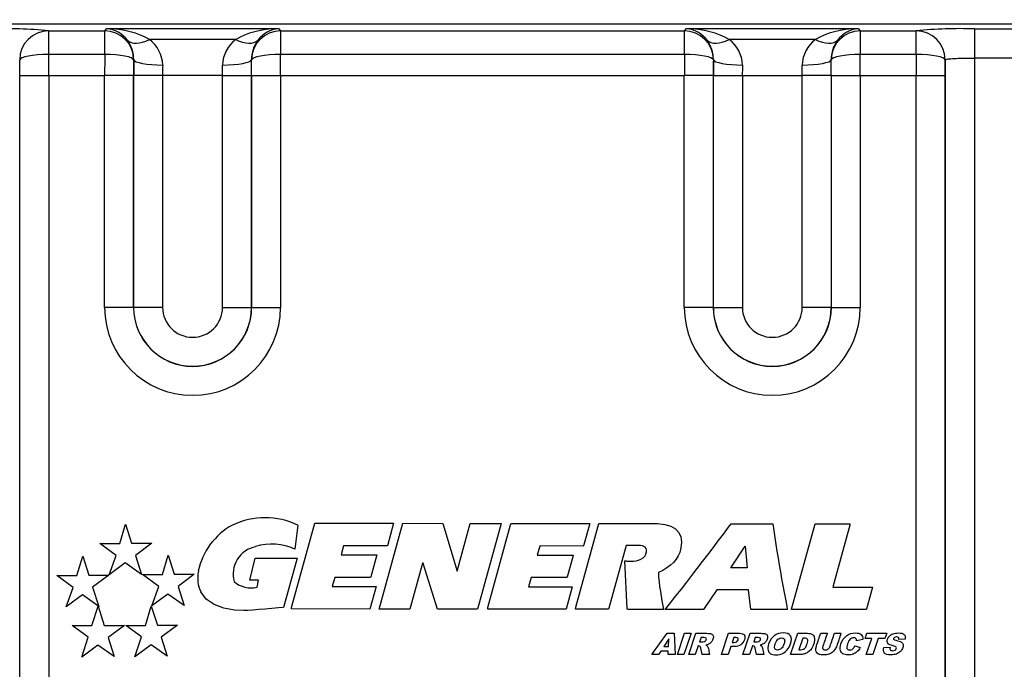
# Model space of a CAD drawing. Header units: inches. Extents: x -13.9 to 83.8, y -28.8 to 34.3.
# Tile 20 of 88: x 17.2 to 19.3, y -12.2 to -10.8. Entities that reach past the tile are written whole.
import ezdxf

# ---------------------------------------------------------------- set-up
doc = ezdxf.new("R2010")
doc.units = ezdxf.units.IN
doc.header["$MEASUREMENT"] = 0
for name, color, linetype in [('DIMS', 4, 'Continuous'), ('FILTER', 7, 'Continuous'), ('FILTER_COVER_DRA', 7, 'Continuous')]:
    doc.layers.add(name, color=color, linetype=linetype)
doc.styles.get("Standard").update_dxf_attribs({"font": 'arial.ttf', "height": 0.6322})
doc.dimstyles.get("Standard").update_dxf_attribs({"dimtxt": 0.6322, "dimasz": 0.6322, "dimexe": 0.6322, "dimexo": 0.125, "dimgap": 0.09, "dimtad": 0, "dimtih": 1, "dimtoh": 1, "dimzin": 0, "dimdsep": 46, "dimtxsty": 'Standard', "dimcen": 0.09, "dimadec": 0, "dimazin": 0, "dimtfac": 1, "dimtofl": 0, "dimtmove": 0, "dimatfit": 3, "dimfxl": 1, "dimtolj": 1, "dimtzin": 0, "dimarcsym": 0})

# ---------------------------------------------------------------- blocks, each defined once
blk = doc.blocks.new('*D44')
at = {"layer": 'Defpoints', "color": 0}
for p in [(22.2492, -10.2182), (25.0386, -10.2182), (15.2311, -15.153)]:
    blk.add_point(p, dxfattribs=at)
at = {"layer": 'DIMS', "color": 0, "lineweight": -2}
for p, q in [((22.3742, -10.2182), (25.6708, -10.2182)), ((25.0386, -10.8504), (25.0386, -12.2728)), ((25.0386, -14.5208), (25.0386, -13.0984)), ((15.3561, -15.153), (25.6708, -15.153))]:
    blk.add_line(p, q, dxfattribs=at)
at = {"layer": 'DIMS', "color": 0}
for points in [[(24.9332, -10.8504), (25.144, -10.8504), (25.0386, -10.2182)], [(24.9332, -14.5208), (25.144, -14.5208), (25.0386, -15.153)]]:
    blk.add_solid(points, dxfattribs=at)
at = {"layer": 'DIMS', "color": 0, "insert": (25.0386, -12.6856), "char_height": 0.6322, "attachment_point": 5}
blk.add_mtext('\\A1;5.00"', dxfattribs=at)

msp = doc.modelspace()

# ---------------------------------------------------------------- linework, layer by layer
at = {"layer": 'FILTER', "color": 7, "linetype": 'Continuous'}
msp.add_line((19.5542, -10.7961), (16.8042, -10.7961), dxfattribs=at)
at = {"layer": 'FILTER_COVER_DRA', "color": 7, "linetype": 'Continuous'}
for p, q in [((16.5112, -10.7953), (19.8472, -10.7953)), ((17.3646, -10.8105), (17.3693, -10.8058)), ((17.3693, -10.8058), (17.7391, -10.8058)), ((17.7391, -10.8058), (17.7438, -10.8105)), ((18.6146, -10.8105), (18.6193, -10.8058)), ((18.6193, -10.8058), (18.9891, -10.8058)), ((18.9891, -10.8058), (18.9938, -10.8105)), ((19.2401, -10.8062), (19.8362, -10.8062)), ((19.2401, -10.8062), (19.2401, -10.8692)), ((17.2438, -10.8105), (17.3646, -10.8105)), ((17.2438, -10.8105), (17.2438, -10.8616)), ((17.3646, -10.8616), (17.3646, -10.8105)), ((17.7438, -10.8105), (18.6146, -10.8105)), ((17.7438, -10.8105), (17.7438, -10.8616)), ((18.6146, -10.8616), (18.6146, -10.8105)), ((18.9938, -10.8105), (19.1146, -10.8105)), ((18.9938, -10.8105), (18.9938, -10.8616)), ((19.1146, -10.8616), (19.1146, -10.8105)), ((17.6474, -10.8293), (17.4611, -10.8293)), ((18.8974, -10.8293), (18.7111, -10.8293)), ((17.3646, -10.8616), (17.2438, -10.8616)), ((18.6146, -10.8616), (17.7438, -10.8616)), ((19.1146, -10.8616), (18.9938, -10.8616)), ((19.2401, -10.8692), (19.2401, -12.7951)), ((19.8362, -10.8692), (19.2401, -10.8692)), ((17.4272, -10.8728), (17.4271, -10.873)), ((17.6814, -10.873), (17.6812, -10.8728)), ((18.6772, -10.8728), (18.6771, -10.873)), ((18.9314, -10.873), (18.9312, -10.8728)), ((19.1771, -12.7951), (19.1771, -10.873)), ((17.1815, -12.7572), (17.1815, -10.9072)), ((17.1815, -10.9072), (17.2439, -10.9072)), ((17.2439, -10.9072), (17.3645, -10.9072)), ((17.2439, -10.9072), (17.2439, -12.7572)), ((17.3645, -11.4072), (17.3645, -10.9072)), ((17.427, -10.9072), (17.3645, -10.9072)), ((17.427, -10.9072), (17.427, -11.4072)), ((17.4271, -11.4072), (17.4271, -10.9072)), ((17.4896, -10.9072), (17.4271, -10.9072)), ((17.6189, -10.9072), (17.4896, -10.9072)), ((17.4896, -10.9072), (17.4896, -11.4072)), ((17.6189, -11.4072), (17.6189, -10.9072)), ((17.6189, -10.9072), (17.6813, -10.9072)), ((17.6813, -10.9072), (17.6813, -11.4072)), ((17.6815, -11.4072), (17.6815, -10.9072)), ((17.6815, -10.9072), (17.7439, -10.9072)), ((17.7439, -10.9072), (18.6145, -10.9072)), ((17.7439, -10.9072), (17.7439, -11.4072)), ((18.6145, -11.4072), (18.6145, -10.9072)), ((18.677, -10.9072), (18.6145, -10.9072)), ((18.677, -10.9072), (18.677, -11.4072)), ((18.6771, -11.4072), (18.6771, -10.9072)), ((18.6771, -10.9072), (18.7396, -10.9072)), ((18.7396, -10.9072), (18.8689, -10.9072)), ((18.7396, -10.9072), (18.7396, -11.4072)), ((18.8689, -11.4072), (18.8689, -10.9072)), ((18.9313, -10.9072), (18.8689, -10.9072)), ((18.9313, -10.9072), (18.9313, -11.4072)), ((18.9315, -11.4072), (18.9315, -10.9072)), ((18.9315, -10.9072), (18.9939, -10.9072)), ((18.9939, -10.9072), (19.1145, -10.9072)), ((18.9939, -10.9072), (18.9939, -11.4072)), ((19.1145, -12.7572), (19.1145, -10.9072)), ((19.1145, -10.9072), (19.177, -10.9072)), ((19.177, -10.9072), (19.177, -12.7572)), ((17.427, -11.4072), (17.3645, -11.4072)), ((17.4271, -11.4072), (17.427, -11.4072)), ((17.4896, -11.4072), (17.4271, -11.4072)), ((17.6189, -11.4072), (17.6813, -11.4072)), ((17.6815, -11.4072), (17.6813, -11.4072)), ((17.6815, -11.4072), (17.7439, -11.4072)), ((18.677, -11.4072), (18.6145, -11.4072)), ((18.677, -11.4072), (18.6771, -11.4072)), ((18.6771, -11.4072), (18.7396, -11.4072)), ((18.9313, -11.4072), (18.8689, -11.4072)), ((18.9313, -11.4072), (18.9315, -11.4072)), ((18.9315, -11.4072), (18.9939, -11.4072)), ((17.3971, -11.9167), (17.4096, -11.8749)), ((17.4096, -11.8749), (17.4227, -11.9159)), ((17.7675, -12.0545), (17.8175, -11.8728)), ((17.7809, -11.8769), (17.7749, -11.929)), ((17.8175, -11.8728), (17.9875, -11.873)), ((17.9564, -12.0581), (18.0074, -11.873)), ((17.9875, -11.873), (17.9741, -11.9216)), ((18.0074, -11.873), (18.0941, -11.8732)), ((18.0941, -11.8732), (18.1245, -11.9761)), ((18.1245, -11.9761), (18.1529, -11.8732)), ((18.1529, -11.8732), (18.2194, -11.8733)), ((18.2194, -11.8733), (18.1684, -12.0584)), ((18.1906, -12.055), (18.2398, -11.8767)), ((18.2398, -11.8767), (18.2415, -11.8733)), ((18.2415, -11.8733), (18.4107, -11.8736)), ((18.3807, -12.0544), (18.4305, -11.8736)), ((18.4107, -11.8736), (18.3973, -11.9219)), ((18.4305, -11.8736), (18.5482, -11.8737)), ((18.5482, -11.8737), (18.5564, -11.8738)), ((18.5564, -11.8738), (18.5723, -11.8756)), ((18.5723, -11.8756), (18.5853, -11.8795)), ((18.5853, -11.8795), (18.5954, -11.8853)), ((18.5954, -11.8853), (18.6026, -11.893)), ((18.6988, -11.8962), (18.7099, -11.8813)), ((18.7099, -11.8813), (18.7158, -11.8739)), ((18.7158, -11.8739), (18.805, -11.8741)), ((18.805, -11.8741), (18.8072, -11.8889)), ((18.8072, -11.8889), (18.8095, -11.9037)), ((18.8458, -12.0584), (18.8965, -11.8742)), ((18.8965, -11.8742), (18.9699, -11.8743)), ((18.9713, -11.8768), (18.9351, -12.0083)), ((18.9699, -11.8743), (18.9716, -11.8745)), ((18.9716, -11.8745), (18.9713, -11.8768)), ((18.6026, -11.893), (18.607, -11.9024)), ((18.607, -11.9024), (18.6086, -11.9135)), ((18.6877, -11.911), (18.6988, -11.8962)), ((18.8095, -11.9037), (18.8118, -11.9185)), ((17.3894, -11.9425), (17.3543, -11.9167)), ((17.3543, -11.9167), (17.3971, -11.9167)), ((17.4227, -11.9159), (17.4661, -11.9159)), ((17.4661, -11.9159), (17.431, -11.9423)), ((17.8796, -11.9215), (17.8742, -11.9412)), ((17.8814, -11.9215), (17.8796, -11.9215)), ((17.9741, -11.9216), (17.8814, -11.9215)), ((18.3028, -11.9221), (18.2974, -11.9417)), ((18.3045, -11.922), (18.3028, -11.9221)), ((18.3956, -11.9221), (18.3045, -11.922)), ((18.3973, -11.9219), (18.3956, -11.9221)), ((18.4893, -11.9209), (18.452, -12.0562)), ((18.4903, -11.9208), (18.4893, -11.9209)), ((18.5136, -11.9209), (18.4903, -11.9208)), ((18.5155, -11.9209), (18.5136, -11.9209)), ((18.5201, -11.9211), (18.5155, -11.9209)), ((18.5241, -11.9218), (18.5201, -11.9211)), ((18.5275, -11.923), (18.5241, -11.9218)), ((18.5302, -11.9248), (18.5275, -11.923)), ((18.5321, -11.9273), (18.5302, -11.9248)), ((18.533, -11.9306), (18.5321, -11.9273)), ((18.533, -11.9348), (18.533, -11.9306)), ((18.6072, -11.926), (18.6045, -11.936)), ((18.6086, -11.9135), (18.6072, -11.926)), ((18.6652, -11.9409), (18.6765, -11.9259)), ((18.6765, -11.9259), (18.6877, -11.911)), ((18.715, -11.9693), (18.7458, -11.9224)), ((18.7458, -11.9224), (18.7501, -11.9693)), ((18.8118, -11.9185), (18.8142, -11.9333)), ((17.3047, -11.9856), (17.3172, -11.9437)), ((17.3172, -11.9437), (17.3303, -11.9848)), ((17.3741, -11.9844), (17.3894, -11.9425)), ((17.431, -11.9423), (17.4441, -11.9834)), ((17.489, -11.9838), (17.5014, -11.9419)), ((17.5014, -11.9419), (17.5146, -11.983)), ((17.6775, -11.9957), (17.6892, -11.948)), ((17.6892, -11.948), (17.7795, -11.948)), ((17.7795, -11.948), (17.7502, -12.0547)), ((17.8742, -11.9412), (17.9517, -11.9413)), ((17.9517, -11.9413), (17.9386, -11.9889)), ((18.2974, -11.9417), (18.3745, -11.9418)), ((18.3746, -11.9427), (18.3617, -11.9895)), ((18.3745, -11.9418), (18.3746, -11.9427)), ((18.5104, -11.954), (18.5158, -11.9526)), ((18.5158, -11.9526), (18.521, -11.9506)), ((18.521, -11.9506), (18.5255, -11.9479)), ((18.5255, -11.9479), (18.5292, -11.9443)), ((18.5292, -11.9443), (18.5318, -11.9398)), ((18.5318, -11.9398), (18.533, -11.9348)), ((18.5966, -11.9507), (18.5911, -11.9574)), ((18.6011, -11.9435), (18.5966, -11.9507)), ((18.6045, -11.936), (18.6011, -11.9435)), ((18.6539, -11.9558), (18.6652, -11.9409)), ((18.8142, -11.9333), (18.8167, -11.9481)), ((18.8167, -11.9481), (18.8191, -11.9629)), ((17.409, -11.9587), (17.3741, -11.9844)), ((17.4441, -11.9834), (17.409, -11.9587)), ((18.0494, -11.9623), (18.0229, -12.0582)), ((18.0505, -11.9583), (18.0494, -11.9623)), ((18.051, -11.9583), (18.0505, -11.9583)), ((18.0516, -11.9601), (18.051, -11.9583)), ((18.0826, -12.0583), (18.0516, -11.9601)), ((18.491, -12.0573), (18.4865, -11.954)), ((18.4865, -11.954), (18.4877, -11.9541)), ((18.4877, -11.9541), (18.4892, -11.9543)), ((18.4892, -11.9543), (18.4907, -11.9545)), ((18.4907, -11.9545), (18.4923, -11.9546)), ((18.4923, -11.9546), (18.4939, -11.9548)), ((18.4939, -11.9548), (18.4955, -11.9549)), ((18.4955, -11.9549), (18.4972, -11.955)), ((18.4972, -11.955), (18.4994, -11.955)), ((18.4994, -11.955), (18.5048, -11.9547)), ((18.5048, -11.9547), (18.5104, -11.954)), ((18.5769, -11.9695), (18.5683, -11.9747)), ((18.5845, -11.9637), (18.5769, -11.9695)), ((18.5911, -11.9574), (18.5845, -11.9637)), ((18.631, -11.9855), (18.6425, -11.9707)), ((18.6425, -11.9707), (18.6539, -11.9558)), ((18.7501, -11.9693), (18.715, -11.9693)), ((18.8191, -11.9629), (18.8217, -11.9778)), ((17.297, -12.0115), (17.2617, -11.9856)), ((17.2617, -11.9856), (17.3047, -11.9856)), ((17.3303, -11.9848), (17.3736, -11.9848)), ((17.3736, -11.9848), (17.3385, -12.0111)), ((17.4813, -12.0096), (17.4462, -11.9838)), ((17.4462, -11.9838), (17.489, -11.9838)), ((17.5146, -11.983), (17.5579, -11.983)), ((17.5579, -11.983), (17.5228, -12.0093)), ((17.8608, -11.9897), (17.8554, -12.0094)), ((17.938, -11.9898), (17.8608, -11.9897)), ((17.9386, -11.9889), (17.938, -11.9898)), ((18.284, -11.9903), (18.2786, -12.0099)), ((18.3611, -11.9903), (18.284, -11.9903)), ((18.3617, -11.9895), (18.3611, -11.9903)), ((18.5683, -11.9747), (18.5586, -11.9792)), ((18.5586, -11.9792), (18.5588, -11.989)), ((18.5588, -11.989), (18.56, -11.9993)), ((18.6196, -12.0004), (18.631, -11.9855)), ((18.8217, -11.9778), (18.8243, -11.9926)), ((18.8243, -11.9926), (18.8269, -12.0074)), ((17.2817, -12.0532), (17.297, -12.0115)), ((17.3385, -12.0111), (17.3517, -12.0523)), ((17.466, -12.0514), (17.4813, -12.0096)), ((17.5228, -12.0093), (17.536, -12.0505)), ((17.6966, -11.9957), (17.6775, -11.9957)), ((17.6931, -12.0108), (17.6966, -11.9957)), ((17.8554, -12.0094), (17.9499, -12.0095)), ((17.9499, -12.0095), (17.9365, -12.0581)), ((18.2786, -12.0099), (18.2803, -12.01)), ((18.2803, -12.01), (18.3713, -12.0101)), ((18.373, -12.0103), (18.3597, -12.0586)), ((18.3713, -12.0101), (18.373, -12.0103)), ((18.56, -11.9993), (18.5613, -12.0097)), ((18.5613, -12.0097), (18.5628, -12.02)), ((18.5965, -12.0298), (18.6081, -12.0151)), ((18.6081, -12.0151), (18.6196, -12.0004)), ((18.6845, -12.0163), (18.6556, -12.0588)), ((18.7525, -12.0164), (18.6845, -12.0163)), ((18.7528, -12.0166), (18.7525, -12.0164)), ((18.7578, -12.0591), (18.7528, -12.0166)), ((18.8269, -12.0074), (18.8296, -12.0222)), ((18.9351, -12.0083), (18.9347, -12.0106)), ((18.9347, -12.0106), (18.9368, -12.0108)), ((18.9368, -12.0108), (19.02, -12.0109)), ((19.02, -12.0109), (19.007, -12.0581)), ((17.3166, -12.0276), (17.2817, -12.0532)), ((17.3517, -12.0523), (17.3166, -12.0276)), ((17.5009, -12.0258), (17.466, -12.0514)), ((17.536, -12.0505), (17.5009, -12.0258)), ((17.5838, -12.0369), (17.5718, -12.0213)), ((17.6006, -12.0485), (17.5838, -12.0369)), ((18.5628, -12.02), (18.5644, -12.0303)), ((18.5644, -12.0303), (18.5662, -12.0407)), ((18.585, -12.0444), (18.5965, -12.0298)), ((18.8296, -12.0222), (18.8324, -12.037)), ((18.8324, -12.037), (18.8352, -12.0518)), ((17.337, -12.0933), (17.3507, -12.0522)), ((17.3507, -12.0522), (17.3638, -12.0933)), ((17.4527, -12.0935), (17.4652, -12.0516)), ((17.4652, -12.0516), (17.4783, -12.0927)), ((17.6213, -12.0563), (17.6006, -12.0485)), ((17.6448, -12.0605), (17.6213, -12.0563)), ((17.6968, -12.0592), (17.6839, -12.0602)), ((17.7108, -12.0581), (17.6968, -12.0592)), ((17.7251, -12.0568), (17.7108, -12.0581)), ((17.7391, -12.0557), (17.7251, -12.0568)), ((17.7502, -12.0547), (17.7391, -12.0557)), ((17.7674, -12.0579), (17.7675, -12.0545)), ((17.9365, -12.0581), (17.7674, -12.0579)), ((18.0229, -12.0582), (17.9564, -12.0581)), ((18.1684, -12.0584), (18.0826, -12.0583)), ((18.1905, -12.0584), (18.1906, -12.055)), ((18.3597, -12.0586), (18.1905, -12.0584)), ((18.3799, -12.0587), (18.3807, -12.0544)), ((18.4508, -12.0587), (18.3799, -12.0587)), ((18.452, -12.0562), (18.4508, -12.0587)), ((18.4918, -12.0588), (18.491, -12.0573)), ((18.5695, -12.0589), (18.4918, -12.0588)), ((18.5662, -12.0407), (18.5681, -12.051)), ((18.5681, -12.051), (18.5695, -12.0589)), ((18.5734, -12.0589), (18.585, -12.0444)), ((18.6551, -12.059), (18.5734, -12.0589)), ((18.6556, -12.0588), (18.6551, -12.059)), ((18.8363, -12.0592), (18.7578, -12.0591)), ((18.8352, -12.0518), (18.8363, -12.0592)), ((18.8458, -12.0592), (18.8458, -12.0584)), ((19.0037, -12.0594), (18.8458, -12.0592)), ((19.0064, -12.0592), (19.0037, -12.0594)), ((19.007, -12.0581), (19.0064, -12.0592)), ((17.6645, -12.0613), (17.6448, -12.0605)), ((17.6729, -12.061), (17.6645, -12.0613)), ((17.6839, -12.0602), (17.6729, -12.061)), ((17.2942, -12.0933), (17.337, -12.0933)), ((17.3293, -12.1191), (17.2942, -12.0933)), ((17.3638, -12.0933), (17.4072, -12.0933)), ((17.4072, -12.0933), (17.3721, -12.1196)), ((17.4438, -12.1184), (17.4099, -12.0935)), ((17.4099, -12.0935), (17.4527, -12.0935)), ((17.4783, -12.0927), (17.5216, -12.0927)), ((17.5216, -12.0927), (17.4866, -12.119)), ((17.315, -12.1618), (17.3293, -12.1191)), ((17.3721, -12.1196), (17.3852, -12.1607)), ((17.4295, -12.1612), (17.4438, -12.1184)), ((17.4866, -12.119), (17.4997, -12.1601)), ((18.5447, -12.1562), (18.5774, -12.1105)), ((18.5809, -12.1224), (18.5703, -12.1388)), ((18.5774, -12.1105), (18.5929, -12.1105)), ((18.5803, -12.1388), (18.5809, -12.1224)), ((18.5929, -12.1105), (18.5944, -12.1562)), ((18.5995, -12.1562), (18.615, -12.1105)), ((18.6291, -12.1105), (18.6136, -12.1562)), ((18.615, -12.1105), (18.6291, -12.1105)), ((18.6239, -12.1562), (18.6395, -12.1105)), ((18.6505, -12.1197), (18.6474, -12.129)), ((18.6946, -12.1562), (18.7101, -12.1105)), ((18.7212, -12.1198), (18.7177, -12.13)), ((18.741, -12.1562), (18.7565, -12.1105)), ((18.7675, -12.1197), (18.7644, -12.129)), ((18.8437, -12.1562), (18.8592, -12.1105)), ((18.8698, -12.1209), (18.8613, -12.1459)), ((18.9086, -12.1105), (18.9228, -12.1105)), ((18.9382, -12.1105), (18.9523, -12.1105)), ((19.0042, -12.1218), (19.0081, -12.1105)), ((19.0186, -12.1218), (19.0042, -12.1218)), ((19.0069, -12.1562), (19.0186, -12.1218)), ((19.0081, -12.1105), (19.0509, -12.1105)), ((19.0327, -12.1218), (19.021, -12.1562)), ((19.0471, -12.1218), (19.0327, -12.1218)), ((19.0509, -12.1105), (19.0471, -12.1218)), ((17.3501, -12.1361), (17.315, -12.1618)), ((17.3852, -12.1607), (17.3501, -12.1361)), ((17.4646, -12.1354), (17.4295, -12.1612)), ((17.4997, -12.1601), (17.4646, -12.1354)), ((18.5703, -12.1388), (18.5803, -12.1388)), ((18.6444, -12.1377), (18.6381, -12.1562)), ((18.7146, -12.1392), (18.7088, -12.1562)), ((18.7614, -12.1377), (18.7551, -12.1562)), ((18.9828, -12.1375), (18.994, -12.1413)), ((18.9995, -12.1239), (18.986, -12.1267)), ((19.0445, -12.1411), (19.0583, -12.1403)), ((19.0906, -12.1233), (19.077, -12.124)), ((18.5591, -12.1562), (18.5447, -12.1562)), ((18.564, -12.1487), (18.5591, -12.1562)), ((18.5799, -12.1487), (18.564, -12.1487)), ((18.5796, -12.1562), (18.5799, -12.1487)), ((18.5944, -12.1562), (18.5796, -12.1562)), ((18.6136, -12.1562), (18.5995, -12.1562)), ((18.6381, -12.1562), (18.6239, -12.1562)), ((18.6687, -12.1562), (18.6528, -12.1562)), ((18.7088, -12.1562), (18.6946, -12.1562)), ((18.7551, -12.1562), (18.741, -12.1562)), ((18.7857, -12.1562), (18.7698, -12.1562)), ((19.021, -12.1562), (19.0069, -12.1562))]:
    msp.add_line(p, q, dxfattribs=at)
for centre, radius, start, end in [((17.1482, -11.7794), 0.9736, 84.3658, 91.756), ((19.2102, -11.7794), 0.9736, 88.244, 95.6342), ((17.3588, -10.8719), 0.0684, 359.2018, 36.7756), ((17.4181, -10.8866), 0.0717, 1.8716, 53.0986), ((17.6904, -10.8866), 0.0717, 126.9028, 178.1271), ((17.7496, -10.8719), 0.0684, 143.2243, 180.7984), ((18.6088, -10.8719), 0.0684, 359.2018, 36.7756), ((18.6681, -10.8866), 0.0717, 1.8716, 53.0986), ((18.9404, -10.8866), 0.0717, 126.9028, 178.1271), ((18.9996, -10.8719), 0.0684, 143.2243, 180.7984), ((17.5542, -11.4072), 0.1897, 180, 0), ((17.5542, -11.4072), 0.1273, 180, 0), ((17.5542, -11.4072), 0.1271, 180, 0), ((17.5542, -11.4072), 0.0646, 180, 0), ((18.8042, -11.4072), 0.1897, 180, 0), ((18.8042, -11.4072), 0.1273, 180, 0), ((18.8042, -11.4072), 0.1271, 180, 0), ((18.8042, -11.4072), 0.0646, 180, 0), ((17.7106, -12.0276), 0.1663, 65.005, 114.995), ((17.7098, -12.0057), 0.1463, 118.3497, 168.4392), ((17.7016, -11.9823), 0.0599, 101.3388, 195.9341), ((17.7255, -12.034), 0.1161, 64.7892, 107.8738), ((17.6368, -11.9908), 0.0717, 168.3542, 205.1342), ((17.6798, -11.959), 0.0535, 227.9707, 284.4066)]:
    msp.add_arc(centre, radius, start, end, dxfattribs=at)
for centre, major_axis, ratio, start_param, end_param in [((17.3693, -10.8683), (-0.1207, 0.003), 0.517208, 3.861656, 4.725149), ((17.3693, -10.8683), (-0.0235, 0.0589), 0.905231, 5.004767, 5.86826), ((17.7391, -10.8683), (-0.1207, -0.003), 0.517208, 4.699629, 5.563122), ((17.7391, -10.8683), (0.0235, 0.0589), 0.905231, 0.414925, 1.278418), ((18.6193, -10.8683), (-0.0235, 0.0589), 0.905231, 5.004767, 5.86826), ((18.6193, -10.8683), (-0.1207, 0.003), 0.517208, 3.861656, 4.725149), ((18.9891, -10.8683), (-0.1207, -0.003), 0.517208, 4.699629, 5.563122), ((18.9891, -10.8683), (0.0235, 0.0589), 0.905231, 0.414925, 1.278418), ((17.2438, -10.873), (-0.0442, -0.0442), 0.998783, 3.9276, 5.497178), ((17.3646, -10.873), (-0.0442, 0.0442), 0.998783, 3.9276, 5.497178), ((17.7438, -10.873), (-0.0442, -0.0442), 0.998783, 3.9276, 5.497178), ((18.6146, -10.873), (-0.0442, 0.0442), 0.998783, 3.9276, 5.497178), ((18.9938, -10.873), (-0.0442, -0.0442), 0.998783, 3.9276, 5.497178), ((19.1146, -10.873), (-0.0442, 0.0442), 0.998783, 3.9276, 5.497178), ((17.4611, -10.7904), (-0.0488, -0.0391), 0.527592, 0.057917, 1.170468), ((17.6474, -10.7904), (0.0488, -0.0391), 0.527592, 5.112717, 6.225269), ((18.7111, -10.7904), (-0.0488, -0.0391), 0.527592, 0.057917, 1.170468), ((18.8974, -10.7904), (0.0488, -0.0391), 0.527592, 5.112717, 6.225269), ((17.2438, -10.873), (-0.0625, -0.0004), 0.182389, 4.711207, 6.259173), ((17.2374, -10.9072), (0, 0.25), 0.026191, 4.712389, 4.895808), ((17.3711, -10.9072), (0, -0.25), 0.026191, 4.52897, 4.712389), ((17.3646, -10.873), (0.0625, -0.0004), 0.182389, 0.035502, 1.571978), ((17.7438, -10.873), (-0.0625, -0.0004), 0.182389, 4.711207, 6.247683), ((17.7374, -10.9072), (0, 0.25), 0.026191, 4.712389, 4.895808), ((18.6211, -10.9072), (0, -0.25), 0.026191, 4.52897, 4.712389), ((18.6146, -10.873), (0.0625, -0.0004), 0.182389, 0.035502, 1.571978), ((18.9938, -10.873), (-0.0625, -0.0004), 0.182389, 4.711207, 6.247683), ((18.9874, -10.9072), (0, 0.25), 0.026191, 4.712389, 4.895808), ((19.1211, -10.9072), (0, -0.25), 0.026191, 4.52897, 4.712389), ((19.1146, -10.873), (-0.0625, 0.0004), 0.182389, 3.165605, 4.71357), ((17.1749, -10.9072), (0, -0.1875), 0.034921, 1.570796, 1.755069), ((17.4335, -10.9072), (0, 0.1875), 0.034921, 1.387377, 1.570796), ((17.4337, -10.9072), (0, 0.1875), 0.034921, 1.386545, 1.570796), ((17.4897, -10.8728), (0.0625, -0.0004), 0.183207, 3.1771, 4.713581), ((17.4961, -10.9072), (0, 0.125), 0.052381, 1.386545, 1.570796), ((17.6188, -10.8728), (-0.0625, -0.0004), 0.183207, 1.569604, 3.106085), ((17.6123, -10.9072), (0, -0.125), 0.052381, 1.570796, 1.755047), ((17.6748, -10.9072), (0, 0.1875), 0.034921, 4.712389, 4.89664), ((17.6749, -10.9072), (0, 0.1875), 0.034921, 4.712389, 4.895808), ((18.6835, -10.9072), (0, 0.1875), 0.034921, 1.387377, 1.570796), ((18.6837, -10.9072), (0, -0.1875), 0.034921, 4.528138, 4.712389), ((18.7397, -10.8728), (-0.0625, 0.0004), 0.183207, 0.035508, 1.571989), ((18.7461, -10.9072), (0, 0.125), 0.052381, 1.386545, 1.570796), ((18.8688, -10.8728), (0.0625, 0.0004), 0.183207, 4.711197, 6.247677), ((18.8623, -10.9072), (0, 0.125), 0.052381, 4.712389, 4.89664), ((18.9248, -10.9072), (0, 0.1875), 0.034921, 4.712389, 4.89664), ((18.9249, -10.9072), (0, -0.1875), 0.034921, 1.570796, 1.754216), ((19.1835, -10.9072), (0, 0.1875), 0.034921, 1.386524, 1.570796)]:
    msp.add_ellipse(centre, major_axis=major_axis, ratio=ratio, start_param=start_param, end_param=end_param, dxfattribs=at)
for points, knots in [([(19.1771, -10.873), (19.1775, -10.8723), (19.1799, -10.8717), (19.1867, -10.8708), (19.1911, -10.8705), (19.2016, -10.8699), (19.2077, -10.8697), (19.2219, -10.8693), (19.23, -10.8692), (19.2401, -10.8692)], [0, 0, 0, 0, 0.25, 0.25, 0.5, 0.5, 0.75, 0.75, 1, 1, 1, 1]), ([(18.6395, -12.1105), (18.6473, -12.1105), (18.6551, -12.1105), (18.6629, -12.1105), (18.6673, -12.1105), (18.6705, -12.1109), (18.6725, -12.1116), (18.6746, -12.1123), (18.676, -12.1138), (18.6767, -12.1158), (18.6774, -12.1178), (18.6773, -12.1203), (18.6763, -12.1232), (18.6754, -12.1258), (18.6741, -12.1279), (18.6724, -12.1298), (18.6707, -12.1316), (18.6687, -12.1331), (18.6665, -12.1342), (18.665, -12.135), (18.6631, -12.1356), (18.6609, -12.1361)], [0, 0, 0, 0, 0.345387, 0.345387, 0.345387, 0.488515, 0.488515, 0.488515, 0.578059, 0.578059, 0.578059, 0.68959, 0.68959, 0.68959, 0.80272, 0.80272, 0.80272, 0.913084, 0.913084, 0.913084, 1, 1, 1, 1]), ([(18.6474, -12.129), (18.6493, -12.129), (18.6513, -12.129), (18.6533, -12.129), (18.6539, -12.129), (18.6552, -12.1288), (18.6572, -12.1284), (18.6582, -12.1282), (18.6591, -12.1278), (18.6599, -12.127), (18.6608, -12.1262), (18.6614, -12.1253), (18.6617, -12.1243), (18.6622, -12.1228), (18.6621, -12.1217), (18.6608, -12.1201), (18.6592, -12.1197), (18.6567, -12.1197), (18.6546, -12.1197), (18.6526, -12.1197), (18.6505, -12.1197)], [0, 0, 0, 0, 0.190254, 0.190254, 0.190254, 0.317619, 0.317619, 0.317619, 0.419329, 0.419329, 0.419329, 0.522983, 0.522983, 0.522983, 0.66247, 0.66247, 0.801957, 0.801957, 0.801957, 1, 1, 1, 1]), ([(18.7101, -12.1105), (18.718, -12.1105), (18.7258, -12.1105), (18.7336, -12.1105), (18.7387, -12.1105), (18.7421, -12.1117), (18.7438, -12.1141), (18.7456, -12.1165), (18.7456, -12.12), (18.7441, -12.1245), (18.7426, -12.1291), (18.7399, -12.1327), (18.7363, -12.1353), (18.7326, -12.1379), (18.728, -12.1393), (18.7223, -12.1392), (18.7197, -12.1392), (18.7171, -12.1392), (18.7146, -12.1392)], [0, 0, 0, 0, 0.287302, 0.287302, 0.287302, 0.425583, 0.425583, 0.425583, 0.557979, 0.557979, 0.557979, 0.724106, 0.724106, 0.724106, 0.90535, 0.90535, 0.90535, 1, 1, 1, 1]), ([(18.7177, -12.13), (18.7188, -12.13), (18.72, -12.13), (18.7212, -12.13), (18.7239, -12.13), (18.726, -12.1295), (18.7274, -12.1286), (18.7288, -12.1277), (18.7298, -12.1264), (18.7303, -12.125), (18.7308, -12.1235), (18.7307, -12.1223), (18.7301, -12.1213), (18.7294, -12.1203), (18.7278, -12.1198), (18.7252, -12.1198), (18.7238, -12.1198), (18.7225, -12.1198), (18.7212, -12.1198)], [0, 0, 0, 0, 0.124694, 0.124694, 0.124694, 0.357646, 0.357646, 0.357646, 0.52825, 0.52825, 0.52825, 0.664562, 0.664562, 0.664562, 0.854523, 0.854523, 0.854523, 1, 1, 1, 1]), ([(18.7565, -12.1105), (18.7643, -12.1105), (18.7721, -12.1105), (18.7799, -12.1105), (18.7843, -12.1105), (18.7875, -12.1109), (18.7895, -12.1116), (18.7916, -12.1123), (18.793, -12.1138), (18.7937, -12.1158), (18.7944, -12.1178), (18.7943, -12.1203), (18.7933, -12.1232), (18.7924, -12.1257), (18.7911, -12.1279), (18.7894, -12.1298), (18.7877, -12.1316), (18.7857, -12.1331), (18.7834, -12.1342), (18.782, -12.135), (18.7801, -12.1356), (18.7779, -12.1361)], [0, 0, 0, 0, 0.345967, 0.345967, 0.345967, 0.488707, 0.488707, 0.488707, 0.578362, 0.578362, 0.578362, 0.689932, 0.689932, 0.689932, 0.803105, 0.803105, 0.803105, 0.913483, 0.913483, 0.913483, 1, 1, 1, 1]), ([(18.7644, -12.129), (18.7663, -12.129), (18.7683, -12.129), (18.7702, -12.129), (18.7709, -12.129), (18.7722, -12.1288), (18.7742, -12.1284), (18.7751, -12.1282), (18.7761, -12.1278), (18.7769, -12.127), (18.7778, -12.1262), (18.7784, -12.1253), (18.7787, -12.1243), (18.7792, -12.1228), (18.7791, -12.1217), (18.7785, -12.1209), (18.7778, -12.1201), (18.7762, -12.1197), (18.7737, -12.1197), (18.7716, -12.1197), (18.7696, -12.1197), (18.7675, -12.1197)], [0, 0, 0, 0, 0.189468, 0.189468, 0.189468, 0.317929, 0.317929, 0.317929, 0.419731, 0.419731, 0.419731, 0.523476, 0.523476, 0.523476, 0.638886, 0.638886, 0.638886, 0.802768, 0.802768, 0.802768, 1, 1, 1, 1]), ([(18.7963, -12.1334), (18.7989, -12.1259), (18.8029, -12.1201), (18.8085, -12.1159), (18.814, -12.1117), (18.8205, -12.1097), (18.8279, -12.1097), (18.8355, -12.1096), (18.8407, -12.1117), (18.8434, -12.1158), (18.8461, -12.1199), (18.8462, -12.1257), (18.8437, -12.133), (18.8419, -12.1384), (18.8395, -12.1428), (18.8336, -12.1496), (18.8301, -12.1523), (18.822, -12.1561), (18.8175, -12.157), (18.8073, -12.157), (18.8033, -12.1562), (18.8005, -12.1546), (18.7977, -12.153), (18.7958, -12.1503), (18.7941, -12.1432), (18.7945, -12.1387), (18.7963, -12.1334)], [0, 0, 0, 0, 0.138566, 0.138566, 0.138566, 0.272178, 0.272178, 0.272178, 0.383456, 0.383456, 0.383456, 0.497883, 0.497883, 0.497883, 0.585464, 0.585464, 0.673044, 0.673044, 0.760625, 0.760625, 0.849254, 0.849254, 0.849254, 0.924627, 0.924627, 1, 1, 1, 1]), ([(18.8104, -12.1335), (18.8089, -12.1381), (18.8086, -12.1414), (18.8096, -12.1435), (18.8106, -12.1455), (18.8126, -12.1465), (18.8155, -12.1465), (18.8185, -12.1465), (18.8212, -12.1455), (18.8235, -12.1435), (18.8259, -12.1415), (18.8279, -12.138), (18.8296, -12.1328), (18.8311, -12.1285), (18.8313, -12.1254), (18.8303, -12.1234), (18.8292, -12.1214), (18.8272, -12.1204), (18.8214, -12.1204), (18.8188, -12.1214), (18.8164, -12.1234), (18.814, -12.1254), (18.812, -12.1288), (18.8104, -12.1335)], [0, 0, 0, 0, 0.135558, 0.135558, 0.135558, 0.228532, 0.228532, 0.228532, 0.343496, 0.343496, 0.343496, 0.508024, 0.508024, 0.508024, 0.636186, 0.636186, 0.636186, 0.742025, 0.742025, 0.843499, 0.843499, 0.843499, 1, 1, 1, 1]), ([(18.8592, -12.1105), (18.8662, -12.1105), (18.8731, -12.1105), (18.8801, -12.1105), (18.8842, -12.1105), (18.8874, -12.1111), (18.8917, -12.1133), (18.8932, -12.1149), (18.8951, -12.1191), (18.8955, -12.1216), (18.8953, -12.1243), (18.8951, -12.1271), (18.8945, -12.1301), (18.8934, -12.1332), (18.8917, -12.1381), (18.8899, -12.1419), (18.8879, -12.1446), (18.8859, -12.1473), (18.8835, -12.1495), (18.8784, -12.1532), (18.8759, -12.1544), (18.8734, -12.155), (18.87, -12.1558), (18.8671, -12.1562), (18.8646, -12.1562), (18.8576, -12.1562), (18.8506, -12.1562), (18.8437, -12.1562)], [0, 0, 0, 0, 0.182448, 0.182448, 0.182448, 0.252201, 0.252201, 0.321955, 0.321955, 0.391708, 0.391708, 0.391708, 0.470823, 0.470823, 0.470823, 0.58143, 0.58143, 0.58143, 0.660697, 0.660697, 0.739964, 0.739964, 0.739964, 0.817826, 0.817826, 0.817826, 1, 1, 1, 1]), ([(18.8613, -12.1459), (18.8624, -12.1459), (18.8636, -12.1459), (18.8647, -12.1459), (18.8676, -12.1459), (18.8698, -12.1455), (18.8713, -12.1449), (18.8728, -12.1442), (18.8741, -12.1431), (18.8766, -12.1398), (18.8779, -12.1372), (18.8791, -12.1335), (18.8808, -12.1287), (18.8811, -12.1254), (18.8801, -12.1236), (18.8792, -12.1218), (18.8769, -12.1209), (18.8733, -12.1209), (18.8721, -12.1209), (18.8709, -12.1209), (18.8698, -12.1209)], [0, 0, 0, 0, 0.075061, 0.075061, 0.075061, 0.221031, 0.221031, 0.221031, 0.376073, 0.376073, 0.531114, 0.531114, 0.531114, 0.754403, 0.754403, 0.754403, 0.923658, 0.923658, 0.923658, 1, 1, 1, 1]), ([(18.9523, -12.1105), (18.9493, -12.1196), (18.9462, -12.1287), (18.9431, -12.1378), (18.9422, -12.1405), (18.9409, -12.143), (18.9376, -12.1478), (18.9356, -12.1499), (18.9308, -12.1535), (18.9284, -12.1548), (18.9262, -12.1555), (18.9231, -12.1565), (18.9197, -12.157), (18.9136, -12.157), (18.9112, -12.1569), (18.9087, -12.1566), (18.9062, -12.1563), (18.9042, -12.1556), (18.9028, -12.1547), (18.9013, -12.1538), (18.9002, -12.1525), (18.8984, -12.1491), (18.898, -12.1473), (18.8981, -12.1455), (18.8982, -12.1426), (18.8986, -12.14), (18.8994, -12.1378), (18.9024, -12.1287), (18.9055, -12.1196), (18.9086, -12.1105)], [0, 0, 0, 0, 0.229307, 0.229307, 0.229307, 0.296563, 0.296563, 0.363819, 0.363819, 0.431075, 0.431075, 0.431075, 0.52025, 0.52025, 0.571914, 0.571914, 0.571914, 0.62178, 0.62178, 0.62178, 0.664914, 0.664914, 0.708048, 0.708048, 0.708048, 0.770615, 0.770615, 0.770615, 1, 1, 1, 1]), ([(18.9228, -12.1105), (18.9196, -12.1198), (18.9164, -12.1291), (18.9133, -12.1384), (18.9124, -12.1409), (18.9124, -12.1428), (18.9134, -12.1442), (18.9143, -12.1456), (18.9159, -12.1463), (18.9207, -12.1463), (18.9229, -12.1457), (18.9247, -12.1443), (18.9266, -12.1429), (18.9279, -12.1409), (18.9288, -12.1384), (18.9319, -12.1291), (18.9351, -12.1198), (18.9382, -12.1105)], [0, 0, 0, 0, 0.347993, 0.347993, 0.347993, 0.419328, 0.419328, 0.419328, 0.493478, 0.493478, 0.5667, 0.5667, 0.5667, 0.652123, 0.652123, 0.652123, 1, 1, 1, 1]), ([(18.994, -12.1413), (18.992, -12.1448), (18.9897, -12.1476), (18.9845, -12.1523), (18.9817, -12.1541), (18.9787, -12.1553), (18.9756, -12.1564), (18.972, -12.157), (18.963, -12.157), (18.9592, -12.1563), (18.9565, -12.1549), (18.9539, -12.1535), (18.952, -12.1509), (18.951, -12.1473), (18.9499, -12.1436), (18.9504, -12.1389), (18.9523, -12.1333), (18.9548, -12.1257), (18.9589, -12.1198), (18.9643, -12.1158), (18.9697, -12.1117), (18.976, -12.1097), (18.9834, -12.1097), (18.9891, -12.1096), (18.9933, -12.1108), (18.9958, -12.1132), (18.9983, -12.1155), (18.9995, -12.1191), (18.9995, -12.1239)], [0, 0, 0, 0, 0.078585, 0.078585, 0.157169, 0.157169, 0.157169, 0.233753, 0.233753, 0.325654, 0.325654, 0.325654, 0.397709, 0.397709, 0.397709, 0.503691, 0.503691, 0.503691, 0.663721, 0.663721, 0.663721, 0.815464, 0.815464, 0.815464, 0.913256, 0.913256, 0.913256, 1, 1, 1, 1]), ([(18.986, -12.1267), (18.9861, -12.1253), (18.986, -12.1243), (18.9857, -12.1236), (18.9853, -12.1225), (18.9846, -12.1217), (18.9827, -12.1205), (18.9815, -12.1202), (18.9769, -12.1202), (18.974, -12.1215), (18.9695, -12.126), (18.9679, -12.129), (18.9665, -12.1331), (18.9647, -12.1382), (18.9643, -12.1417), (18.9652, -12.1436), (18.9661, -12.1455), (18.9679, -12.1464), (18.9734, -12.1464), (18.9757, -12.1457), (18.9776, -12.1441), (18.9795, -12.1426), (18.9812, -12.1404), (18.9828, -12.1375)], [0, 0, 0, 0, 0.048917, 0.048917, 0.048917, 0.121282, 0.121282, 0.193646, 0.193646, 0.355313, 0.355313, 0.477038, 0.477038, 0.477038, 0.646286, 0.646286, 0.646286, 0.758621, 0.758621, 0.866072, 0.866072, 0.866072, 1, 1, 1, 1]), ([(19.077, -12.124), (19.0773, -12.122), (19.0771, -12.1205), (19.0754, -12.1186), (19.074, -12.1182), (19.0704, -12.1182), (19.069, -12.1185), (19.0669, -12.1199), (19.0662, -12.1208), (19.0656, -12.1225), (19.0657, -12.1232), (19.0662, -12.1237), (19.0667, -12.1243), (19.0681, -12.1249), (19.0704, -12.1254), (19.0761, -12.1266), (19.0801, -12.1281), (19.0823, -12.1295), (19.0845, -12.1309), (19.0858, -12.1325), (19.0864, -12.1346), (19.0869, -12.1366), (19.0867, -12.1389), (19.0859, -12.1414), (19.0849, -12.1443), (19.0832, -12.147), (19.0807, -12.1495), (19.0782, -12.152), (19.0753, -12.1539), (19.0686, -12.1564), (19.0648, -12.157), (19.0526, -12.157), (19.0477, -12.1556), (19.0457, -12.1525), (19.0437, -12.1496), (19.0433, -12.1458), (19.0445, -12.1411)], [0, 0, 0, 0, 0.041012, 0.041012, 0.082024, 0.082024, 0.11558, 0.11558, 0.149135, 0.149135, 0.173539, 0.173539, 0.173539, 0.215069, 0.215069, 0.215069, 0.330344, 0.330344, 0.330344, 0.391523, 0.391523, 0.391523, 0.454487, 0.454487, 0.454487, 0.543168, 0.543168, 0.543168, 0.636299, 0.636299, 0.72943, 0.72943, 0.892089, 0.892089, 0.892089, 1, 1, 1, 1]), ([(19.0583, -12.1403), (19.0578, -12.1425), (19.0578, -12.1441), (19.0583, -12.1453), (19.0591, -12.1471), (19.0609, -12.1481), (19.0636, -12.148), (19.0656, -12.148), (19.0674, -12.1476), (19.0702, -12.1457), (19.0711, -12.1446), (19.0715, -12.1433), (19.0719, -12.1421), (19.0718, -12.1411), (19.0703, -12.1392), (19.0682, -12.1383), (19.0647, -12.1375), (19.059, -12.1361), (19.0552, -12.1342), (19.0515, -12.1296), (19.0511, -12.1267), (19.0524, -12.1231), (19.0532, -12.1207), (19.0546, -12.1185), (19.0566, -12.1164), (19.0587, -12.1143), (19.0613, -12.1127), (19.0645, -12.1115), (19.0676, -12.1103), (19.0716, -12.1097), (19.0763, -12.1097), (19.0822, -12.1096), (19.0863, -12.1108), (19.0886, -12.1129), (19.0909, -12.1151), (19.0916, -12.1185), (19.0906, -12.1233)], [0, 0, 0, 0, 0.047252, 0.047252, 0.047252, 0.10674, 0.10674, 0.10674, 0.152406, 0.152406, 0.198073, 0.198073, 0.198073, 0.246279, 0.246279, 0.294486, 0.294486, 0.294486, 0.398104, 0.398104, 0.501721, 0.501721, 0.501721, 0.576335, 0.576335, 0.576335, 0.663299, 0.663299, 0.663299, 0.775944, 0.775944, 0.775944, 0.897011, 0.897011, 0.897011, 1, 1, 1, 1]), ([(18.6528, -12.1562), (18.6519, -12.1516), (18.651, -12.1469), (18.65, -12.1423), (18.6497, -12.1405), (18.6493, -12.1393), (18.6487, -12.1387), (18.648, -12.138), (18.6469, -12.1377), (18.6457, -12.1377), (18.6453, -12.1377), (18.6448, -12.1377), (18.6444, -12.1377)], [0, 0, 0, 0, 0.630007, 0.630007, 0.630007, 0.798536, 0.798536, 0.798536, 0.946121, 0.946121, 0.946121, 1, 1, 1, 1]), ([(18.6609, -12.1361), (18.6624, -12.1366), (18.6634, -12.1372), (18.664, -12.1377), (18.6644, -12.1381), (18.6649, -12.1389), (18.6654, -12.1401), (18.666, -12.1414), (18.6663, -12.1423), (18.6664, -12.143), (18.6673, -12.1474), (18.668, -12.1518), (18.6687, -12.1562)], [0, 0, 0, 0, 0.155202, 0.155202, 0.155202, 0.278262, 0.278262, 0.278262, 0.41042, 0.41042, 0.41042, 1, 1, 1, 1]), ([(18.7698, -12.1562), (18.7689, -12.1516), (18.768, -12.1469), (18.7671, -12.1423), (18.7667, -12.1405), (18.7663, -12.1393), (18.7657, -12.1387), (18.765, -12.138), (18.7639, -12.1377), (18.7627, -12.1377), (18.7623, -12.1377), (18.7618, -12.1377), (18.7614, -12.1377)], [0, 0, 0, 0, 0.629632, 0.629632, 0.629632, 0.79856, 0.79856, 0.79856, 0.944807, 0.944807, 0.944807, 1, 1, 1, 1]), ([(18.7779, -12.1361), (18.7794, -12.1366), (18.7804, -12.1372), (18.781, -12.1377), (18.7814, -12.1381), (18.7818, -12.1389), (18.7824, -12.1401), (18.783, -12.1414), (18.7833, -12.1423), (18.7834, -12.143), (18.784, -12.1474), (18.785, -12.1518), (18.7857, -12.1562)], [0, 0, 0, 0, 0.155257, 0.155257, 0.155257, 0.278261, 0.278261, 0.278261, 0.410186, 0.410186, 0.410186, 1, 1, 1, 1])]:
    msp.add_open_spline(points, degree=3, knots=knots, dxfattribs=at)

# ---------------------------------------------------------------- dimensions: what is measured, and where the dimension line sits
at = {"layer": 'DIMS'}
dim = msp.add_linear_dim(base=(25.0386, -10.2182), p1=(15.2311, -15.153), p2=(22.2492, -10.2182), angle=90, text='5.00"', dimstyle='Standard', override={"dimpost": '"'}, dxfattribs=at)
dim.commit()
dim.dimension.update_dxf_attribs({"geometry": '*D44', "text_midpoint": (25.0386, -12.6856)})

doc.saveas('drawing.dxf')
